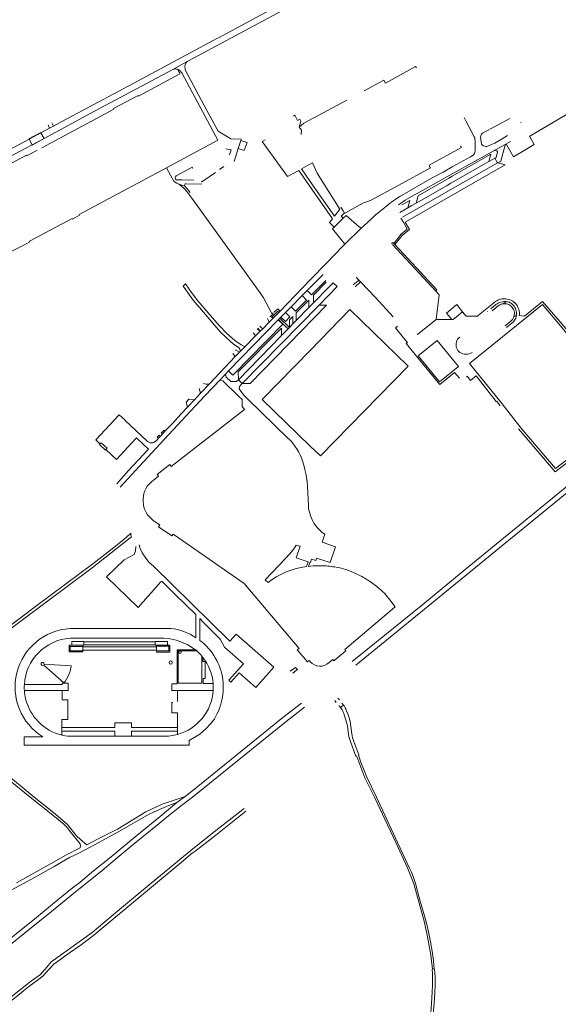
# Model space of a CAD drawing. Extents: x 145000 to 155000, y 457500 to 470000.
# Tile 224 of 256: x 147763 to 148202, y 462831 to 463634. Entities that reach past the tile are written whole.
import ezdxf

# ---------------------------------------------------------------- set-up
doc = ezdxf.new("R2010")
doc.units = 0
doc.header["$LTSCALE"] = 0.2
doc.header["$MEASUREMENT"] = 0
doc.layers.add('kant verharding', color=252, linetype='Continuous', lineweight=0)

msp = doc.modelspace()

# ---------------------------------------------------------------- linework, layer by layer
at = {"layer": 'kant verharding', "lineweight": 0}
for p, q in [((147905.07, 463602.43), (148007.39, 463657.33)), ((147967.11, 463641.4), (147925.28, 463618.95)), ((147899.7, 463599.52), (147905.07, 463602.43)), ((147888.09, 463593.21), (147899.7, 463599.52)), ((147893.18, 463590.99), (147891.98, 463593.22)), ((147894.01, 463592.05), (147894.4, 463591.64)), ((147893.4, 463590.58), (147893.18, 463590.99)), ((147810.44, 463557.49), (147814.46, 463559.65)), ((147798.33, 463551.07), (147805.21, 463554.69)), ((147805.21, 463554.69), (147810.44, 463557.49)), ((147780.64, 463541.56), (147787.71, 463545.37)), ((147787.71, 463545.37), (147786.45, 463548)), ((147787.71, 463545.37), (147790.75, 463547)), ((147789.39, 463549.63), (147790.75, 463547)), ((147790.75, 463547), (147798.33, 463551.07)), ((147990.96, 463546.08), (147991.72, 463545.07)), ((147991.72, 463545.07), (147992.8, 463543.64)), ((148171.8, 463549.92), (148171.54, 463550.24)), ((147751.3, 463525.74), (147770.93, 463536.34)), ((147770.93, 463536.34), (147773.45, 463531.7)), ((147780.64, 463541.56), (147783.16, 463536.87)), ((147960.86, 463534.44), (147963.4, 463535.73)), ((148160.89, 463539.21), (148156.35, 463536.57)), ((148178.9, 463538.81), (148178.58, 463538.62)), ((147941.39, 463528.56), (147938.04, 463518.04)), ((147943.56, 463535.29), (147941.39, 463528.56)), ((147975.79, 463513.62), (147960.86, 463534.44)), ((148158.83, 463532.02), (148148.97, 463526.63)), ((148163.33, 463534.48), (148158.83, 463532.02)), ((148147.14, 463524.04), (148115.8, 463506.1)), ((148145.53, 463518.02), (148147.14, 463524.04)), ((148148.64, 463519.78), (148145.53, 463518.02)), ((148150.32, 463520.73), (148148.64, 463519.78)), ((148150.32, 463520.73), (148152.51, 463516.87)), ((147887.73, 463503.89), (147882.85, 463512.79)), ((147901.49, 463512.23), (147890.9, 463506.36)), ((147903.81, 463513.51), (147901.49, 463512.23)), ((147904.51, 463512.49), (147903.81, 463513.51)), ((147926.07, 463511.63), (147929.57, 463514.08)), ((148075.2, 463472.75), (148152.51, 463516.87)), ((148114.5, 463500.29), (148145.53, 463518.02)), ((148152.51, 463516.87), (148152.84, 463517.06)), ((148115.8, 463506.1), (148113.08, 463504.55)), ((147891.11, 463503.19), (147893.77, 463503.13)), ((147893.15, 463499.54), (147892.94, 463499.6)), ((147897.82, 463498.05), (147893.15, 463499.54)), ((147893.77, 463503.13), (147895.31, 463503.1)), ((147895.31, 463503.1), (147905.3, 463502.89)), ((147911.76, 463499.68), (147898.93, 463500)), ((148086.35, 463484.2), (148111.58, 463498.61)), ((148111.58, 463498.61), (148114.5, 463500.29)), ((148025.09, 463480.74), (148026.85, 463477.93)), ((148073.06, 463476.43), (148079.64, 463480.33)), ((148082.78, 463482.14), (148079.64, 463480.33)), ((148086.35, 463484.2), (148082.78, 463482.14)), ((148026.88, 463471.87), (148019.44, 463464.53)), ((148026.85, 463477.93), (148028.07, 463475.98)), ((148028.07, 463475.98), (148028.67, 463476.32)), ((148055.07, 463476.07), (148053.29, 463474.49)), ((148073.95, 463472), (148076.18, 463468.08)), ((148028.22, 463450.74), (148041.46, 463463.81)), ((148041.46, 463463.81), (148039.83, 463464.91)), ((148049.03, 463470.63), (148047.5, 463469.23)), ((148080.84, 463462.73), (148077.38, 463468.76)), ((148026.24, 463453.24), (148028.22, 463450.74)), ((148026.41, 463448.84), (148028.22, 463450.74)), ((148069.07, 463450.3), (148068.11, 463451.32)), ((148010.53, 463426.08), (147997.52, 463412.9)), ((147896.43, 463416.53), (147898.4, 463418.23)), ((148007.21, 463400.95), (148022.03, 463416.16)), ((148018.8, 463419.25), (148022.03, 463416.16)), ((148041.33, 463419.66), (148039.4, 463421.7)), ((147984.4, 463399.64), (147993.39, 463408.74)), ((147997.52, 463412.9), (147993.39, 463408.74)), ((147984.4, 463399.64), (147979.87, 463395.08)), ((148002.77, 463402.79), (147998.96, 463399)), ((148147.09, 463397.98), (148151.33, 463401.39)), ((148148.41, 463396.39), (148153.28, 463400.36)), ((148157.92, 463403.89), (148157.86, 463402.16)), ((148159.08, 463403.91), (148157.92, 463403.89)), ((148158.98, 463402.16), (148159.08, 463403.91)), ((148159.96, 463403.85), (148159.08, 463403.91)), ((147967.48, 463391.45), (147967.02, 463391.78)), ((147969.74, 463393.92), (147967.48, 463391.45)), ((147969.23, 463394.47), (147969.48, 463394.21)), ((147969.48, 463394.21), (147969.74, 463393.92)), ((147970.14, 463390.75), (147971.45, 463392.07)), ((147970.66, 463395.32), (147970.4, 463395.61)), ((147971.45, 463392.07), (147972.6, 463393.18)), ((147972.6, 463393.18), (147974.45, 463395.1)), ((147974.45, 463395.1), (147975.5, 463396.19)), ((147976.14, 463391.24), (147975.4, 463390.48)), ((147976.14, 463391.24), (147979.87, 463395.08)), ((147988.67, 463388.42), (147998.96, 463399)), ((148144.55, 463395.79), (148144.4, 463395.99)), ((148166.3, 463392.97), (148166.04, 463391.84)), ((148166.04, 463391.84), (148167.89, 463391.55)), ((148168.12, 463392.64), (148166.3, 463392.97)), ((148167.89, 463391.55), (148168.12, 463392.64)), ((148168.12, 463392.64), (148168.19, 463393.25)), ((147961.33, 463381.81), (147966.39, 463386.94)), ((147966.01, 463388.53), (147965.25, 463390.04)), ((147966.39, 463386.94), (147970.14, 463390.75)), ((147974.22, 463389.28), (147973.98, 463389.05)), ((147975.4, 463390.48), (147974.22, 463389.28)), ((147975.4, 463390.48), (147983.24, 463382.89)), ((147983.24, 463382.89), (147985.95, 463385.66)), ((147985.95, 463385.66), (147988.67, 463388.42)), ((148102.65, 463389.27), (148115.39, 463389.31)), ((148158.74, 463384.06), (148163.46, 463387.94)), ((148159.87, 463382.68), (148164.52, 463386.47)), ((147947.04, 463367.32), (147955.3, 463375.7)), ((147955.13, 463376.6), (147953.48, 463378.33)), ((147955.3, 463375.7), (147959.27, 463379.73)), ((147956.89, 463381.78), (147959.27, 463379.73)), ((147959.27, 463379.73), (147957.46, 463382.35)), ((147959.27, 463379.73), (147961.33, 463381.81)), ((147976.65, 463376.19), (147982.05, 463381.67)), ((147983.24, 463382.89), (147982.05, 463381.67)), ((147918.04, 463336.9), (147938.93, 463359.02)), ((147937, 463361.67), (147938.93, 463359.02)), ((147938.93, 463359.02), (147942.51, 463362.72)), ((147939.54, 463364.24), (147939.08, 463364.48)), ((147942.51, 463362.72), (147939.54, 463364.24)), ((147942.51, 463362.72), (147942.64, 463362.86)), ((147926.38, 463339.7), (147931.12, 463344.81)), ((147933.35, 463347.34), (147931.12, 463344.81)), ((147910.75, 463329.18), (147918.04, 463336.9)), ((147914.26, 463326.93), (147926.38, 463339.7)), ((147944.71, 463337.18), (147941.5, 463340.19)), ((147905.65, 463323.76), (147910.68, 463329.11)), ((147909.66, 463333.15), (147910.68, 463329.11)), ((147910.68, 463329.11), (147910.75, 463329.18)), ((147901.27, 463324.35), (147899.08, 463321.91)), ((147900.08, 463317.81), (147899.08, 463321.91)), ((147905.65, 463323.76), (147900.08, 463317.81)), ((147901.31, 463324.39), (147901.27, 463324.35)), ((147901.27, 463324.35), (147905.65, 463323.76)), ((148154.65, 463319.31), (148154.73, 463319.15)), ((147877.87, 463294.04), (147879.35, 463295.58)), ((147880.92, 463299.01), (147878.73, 463296.73)), ((147882.24, 463298.74), (147879.35, 463295.58)), ((147828.63, 463287.76), (147828.72, 463287.86)), ((147864.13, 463287.46), (147868.21, 463283.65)), ((147866.94, 463290.39), (147867.57, 463289.8)), ((147875.12, 463291.03), (147876.45, 463292.5)), ((147876.45, 463292.5), (147875.47, 463293.46)), ((147877.87, 463294.04), (147876.45, 463292.5)), ((147833.59, 463283.33), (147833.52, 463283.25)), ((148000, 463230.61), (148000.1, 463230.34)), ((147854.27, 463211.32), (147853.87, 463215.19)), ((147815.64, 463126.62), (147815.64, 463124.1)), ((147873.83, 463126.62), (147815.64, 463126.62)), ((147873.83, 463124.1), (147873.83, 463126.62)), ((147805.91, 463123.8), (147814.87, 463123.8)), ((147814.87, 463123.8), (147814.87, 463122.76)), ((147814.87, 463122.76), (147814.87, 463122.42)), ((147814.87, 463122.42), (147814.87, 463119.71)), ((147874.89, 463122.42), (147814.87, 463122.42)), ((147814.87, 463119.71), (147814.87, 463119.22)), ((147814.87, 463119.71), (147874.89, 463119.71)), ((147815.64, 463124.1), (147873.83, 463124.1)), ((147874.89, 463122.98), (147874.89, 463123.78)), ((147883.8, 463123.78), (147874.89, 463123.78)), ((147874.89, 463122.42), (147874.89, 463122.98)), ((147874.89, 463119.71), (147874.89, 463122.42)), ((147874.89, 463119.11), (147874.89, 463119.71)), ((147906.76, 463119.87), (147907.57, 463119.17)), ((147911.83, 463114.78), (147912.57, 463113.87)), ((147983.79, 463102.58), (147987.98, 463105.68)), ((147989.77, 463104.06), (147985.76, 463100.85)), ((147987.98, 463105.68), (147989.77, 463104.06)), ((147798.01, 463086.78), (147767.17, 463086.78)), ((147891.8, 463078), (147891.8, 463086.89)), ((148022.49, 463080.69), (148023.82, 463079.12)), ((147977.75, 463064.78), (147992.84, 463076.47)), ((148027.22, 463074.85), (148024.74, 463072.88)), ((148025.04, 463072.51), (148024.74, 463072.88)), ((148025.2, 463072.31), (148025.04, 463072.51)), ((148027.22, 463074.85), (148025.87, 463076.48)), ((148027.56, 463074.4), (148027.22, 463074.85)), ((148027.96, 463073.87), (148027.56, 463074.4)), ((148028.99, 463071.97), (148028.61, 463072.75)), ((147797.76, 463056.6), (147797.76, 463053.78)), ((147891.96, 463053.82), (147891.87, 463056.71)), ((147797.76, 463053.78), (147797.76, 463050.47)), ((147798.39, 463050.33), (147797.76, 463050.47)), ((147854.36, 463049.55), (147840.95, 463049.57)), ((147891.96, 463050.99), (147891.96, 463053.82)), ((147891.31, 462995.48), (147898.03, 463000.53)), ((148100.77, 462862.65), (148101.05, 462860.09)), ((148101.05, 462860.09), (148099.6, 462859.86))]:
    msp.add_line(p, q, dxfattribs=at)
at = {"layer": 'kant verharding', "lineweight": 0, "flags": 128}
for points in [[(148330.14, 463624.86), (148323.96, 463621.6), (148315.51, 463617.01), (148269.64, 463590.81), (148261.84, 463586.27), (148257.71, 463584.09), (148250.61, 463580.48), (148242.88, 463576.12), (148240.96, 463575.11), (148233.43, 463570.83), (148226.03, 463566.41), (148218.2, 463561.85), (148178.9, 463538.81)], [(147814.46, 463559.65), (147852.21, 463579.87), (147924.03, 463618.42), (147925.28, 463618.95)], [(147783.16, 463536.87), (147824.18, 463558.98), (147888.09, 463593.21)], [(147891.98, 463593.22), (147891.18, 463593.43), (147890.35, 463593.53)], [(147898.05, 463593.58), (147898.21, 463592.96), (147898.43, 463592.36), (147913.73, 463563.77), (147924.99, 463542.86), (147935.27, 463536.57), (147943.76, 463536.3), (147943.56, 463535.29)], [(148044, 463575.68), (148059.95, 463584.31), (148061.35, 463582.07), (148085.9, 463595.49), (148086.55, 463594.43)], [(147781.27, 463529.22), (147840.15, 463560.78), (147839.88, 463561.29), (147859.73, 463571.91), (147860.02, 463571.4), (147893.9, 463589.64), (147893.4, 463590.58)], [(147882.85, 463512.79), (147924.83, 463535.43), (147895.33, 463590.45), (147894.73, 463591.3), (147894.4, 463591.64)], [(148029.83, 463568.21), (147994.82, 463549.24), (147990.96, 463546.08)], [(147986.34, 463555.13), (147987.56, 463555.79), (147989.72, 463551.58), (147991.45, 463552.6), (147992.29, 463550.95), (147990.96, 463546.08)], [(148125.45, 463553.88), (148126.77, 463551.35), (148129.66, 463546)], [(148139.59, 463532.55), (148139.48, 463532.82), (148139.31, 463534.04), (148138.65, 463537.87), (148139.15, 463539), (148139.67, 463540.35), (148140.37, 463541.2), (148162.62, 463553.13)], [(147992.8, 463543.64), (147992.82, 463543.61), (147992.65, 463540.2)], [(148129.66, 463546), (148133.67, 463538.27), (148134.07, 463537.34), (148134.22, 463536.59), (148134.3, 463534.26), (148134.31, 463530.74), (148134.4, 463530.51), (148134.43, 463530.24), (148134.4, 463530), (148134.32, 463529.79)], [(147780.64, 463541.56), (147780.55, 463541.7), (147770.86, 463536.47), (147770.93, 463536.34)], [(147770.93, 463536.34), (147780.64, 463541.56)], [(147783.16, 463536.87), (147783.26, 463536.72), (147773.51, 463531.51), (147773.45, 463531.7)], [(147773.45, 463531.7), (147783.16, 463536.87)], [(148156.35, 463536.57), (148150.42, 463533.13)], [(148178.58, 463538.62), (148182.46, 463531.92), (148175.77, 463527.96)], [(147773.45, 463531.7), (147749.43, 463518.97), (147688.38, 463485.97)], [(147931.36, 463528.54), (147935.64, 463527.55), (147934.31, 463523.39)], [(147943.56, 463535.29), (147948.56, 463533.68), (147946.35, 463526.99), (147941.39, 463528.56)], [(148097.33, 463514.12), (148096.86, 463515.1), (148123.25, 463529.41), (148122.68, 463530.5), (148122.12, 463530.2)], [(148134.32, 463529.79), (148134.36, 463527.1), (148134.04, 463525.38), (148133.79, 463524.65), (148132.81, 463523.25)], [(148150.42, 463533.13), (148149.19, 463532.5), (148147.74, 463531.92), (148144.02, 463530.32), (148143.17, 463530.32), (148142.26, 463530.52), (148141.24, 463530.82), (148140.76, 463531.16), (148140.01, 463531.79), (148139.68, 463532.32), (148139.59, 463532.55)], [(148159.11, 463531.55), (148158.84, 463531.4), (148155.34, 463518.46), (148152.84, 463517.06)], [(148175.77, 463527.96), (148165.61, 463521.95), (148159.92, 463532.02), (148159.11, 463531.55)], [(147882.85, 463512.79), (147811.83, 463474.81), (147812.15, 463474.28), (147806.37, 463471.21), (147806.09, 463471.73), (147771.37, 463453.15), (147771.65, 463452.67), (147765.7, 463449.44), (147743.45, 463438.14), (147740.08, 463444.36), (147714.05, 463492.99), (147749.3, 463512.1), (147749.07, 463512.61), (147768.92, 463523.26), (147769.21, 463522.72), (147777.66, 463527.3)], [(148132.81, 463523.25), (148130.54, 463521.92), (148115.78, 463513.77), (148108.26, 463509.46), (148099.5, 463504.74), (148073.04, 463489.53), (148070.87, 463488.2), (148068.97, 463486.92), (148067.33, 463485.62), (148064.43, 463483.46), (148062.29, 463481.73), (148055.28, 463476.25), (148055.07, 463476.07)], [(148148.97, 463526.63), (148111.47, 463505.66), (148087.05, 463491.95)], [(148148.97, 463526.63), (148150.44, 463527.18), (148152.16, 463526.71), (148152.63, 463525.86), (148151.42, 463521.38), (148150.32, 463520.73)], [(148019.44, 463464.53), (148015.8, 463468.23), (148018.06, 463471.33), (147990.69, 463510.84), (147981.62, 463505.88), (147975.79, 463513.62)], [(148000, 463501.89), (147992.98, 463512.01), (148001.8, 463516.89), (148005.7, 463508.62), (148024.08, 463479.31), (148019.69, 463473.49), (148000, 463501.89)], [(148028.67, 463476.32), (148043.42, 463484.47), (148049.16, 463486.39), (148072.29, 463498.91), (148097.92, 463512.88), (148097.33, 463514.12)], [(148077.38, 463468.76), (148158.87, 463515.41), (148152.84, 463517.06)], [(147922.75, 463509.25), (147911.69, 463501.6), (147911.25, 463501.5)], [(148113.08, 463504.55), (148088.02, 463490.21), (148086.35, 463484.2)], [(147902.31, 463492.87), (147900.02, 463495.65), (147897.82, 463498.05)], [(147900.23, 463492.57), (147903.66, 463488.16), (147959.8, 463410.15), (147961.89, 463406.88), (147963.84, 463403.52), (147968.88, 463394.22), (147969.23, 463394.47)], [(148081.24, 463486.28), (148081.26, 463486.34), (148074.78, 463482.65)], [(148079.64, 463480.33), (148081.24, 463486.28)], [(148026.88, 463471.87), (148025.14, 463473.6), (148026.76, 463475.25), (148028.07, 463475.98)], [(148039.83, 463464.91), (148029.21, 463474.18), (148026.88, 463471.87)], [(148053.29, 463474.49), (148051.96, 463473.32), (148049.03, 463470.63)], [(148019.44, 463464.53), (148018.11, 463463.24), (148026.24, 463453.24)], [(148047.5, 463469.23), (148046.33, 463468.15), (148041.46, 463463.81)], [(148076.18, 463468.08), (148079.07, 463462.98), (148074.06, 463458.96), (148068.11, 463451.32)], [(148069.07, 463450.3), (148074.9, 463457.88), (148080.84, 463462.73)], [(147975.5, 463396.19), (148000, 463421.58), (148013.32, 463435.12), (148026.41, 463448.84)], [(148068.11, 463451.32), (148067.39, 463452.1), (148066.35, 463451.23)], [(148102.32, 463412.5), (148085.62, 463430.61), (148067.11, 463450.43)], [(148102.32, 463412.5), (148103.28, 463413.42), (148086.6, 463431.51), (148069.07, 463450.3)], [(148039.4, 463421.7), (148037.72, 463423.49), (148038, 463423.78)], [(147941.7, 463366.42), (147937.21, 463369.54), (147934.99, 463371.27), (147927.06, 463379.09), (147914.6, 463393.38), (147904.69, 463404.96), (147898.63, 463413.41), (147896.43, 463416.53)], [(147898.4, 463418.23), (147903.28, 463411.21), (147908.44, 463404.63), (147916.92, 463394.61), (147925.75, 463384.31), (147931.98, 463377.94), (147938.51, 463372.12), (147943.91, 463368.66)], [(147997.52, 463412.9), (148001.18, 463409.28), (148012.67, 463421.03)], [(148013.03, 463419.59), (148002.67, 463409.07), (148002.77, 463402.79)], [(148002.77, 463402.79), (148015.5, 463415.84), (148018.8, 463419.25)], [(148039.4, 463421.7), (148039.31, 463421.44), (148038.98, 463420.94), (148035.09, 463417.6)], [(148036.6, 463415.96), (148040.54, 463419.55), (148040.94, 463419.67), (148041.33, 463419.66)], [(148067.74, 463391.42), (148053.13, 463407.13), (148041.33, 463419.66)], [(147993.39, 463408.74), (147997.05, 463405.09), (147988.08, 463396.04), (147984.4, 463399.64)], [(148102.65, 463389.27), (148105.08, 463409.5), (148102.32, 463412.5)], [(147944.71, 463337.18), (148007.21, 463400.95)], [(148007.21, 463400.95), (148013.33, 463400.95), (147950.99, 463337.22), (147944.71, 463337.18)], [(147988.67, 463388.42), (147988.68, 463394.75), (147998.79, 463405.07), (147998.96, 463399)], [(148124.2, 463395.65), (148119.56, 463401.39), (148110.98, 463394.34), (148115.39, 463389.31)], [(148124.2, 463395.65), (148127.19, 463392), (148136.29, 463392.05), (148137.12, 463392.69), (148149.34, 463402.64)], [(148189.19, 463401.51), (148129.87, 463353.33), (148156.31, 463320.42), (148171.76, 463300.93), (148199.96, 463267.83)], [(148155.41, 463403.45), (148156.66, 463403.73), (148157.92, 463403.89)], [(148156.56, 463401.97), (148157.2, 463402.09), (148157.86, 463402.16)], [(148157.86, 463402.16), (148158.42, 463402.18), (148158.98, 463402.16)], [(148160.22, 463401.97), (148159.6, 463402.08), (148158.98, 463402.16)], [(148189.42, 463404.04), (148203.73, 463387.45), (148225.05, 463362.06), (148235.61, 463348.31), (148261.3, 463315.35), (148232.05, 463289.91), (148199.6, 463265.16), (148169.84, 463300.08)], [(148170.34, 463392.65), (148174.52, 463391.93), (148189.42, 463404.04)], [(148199.96, 463267.83), (148231.07, 463291.7), (148258.63, 463315.61), (148233.34, 463348.05), (148225.01, 463358.68), (148205.26, 463382.6), (148189.19, 463401.51)], [(148000, 463286.07), (148008.39, 463278.06), (148079.95, 463351.16), (148032.27, 463397.54), (148000, 463363.99), (147960.8, 463324.19), (148000, 463286.07)], [(147974.45, 463395.1), (147973.69, 463395.98), (147968.5, 463390.85)], [(147970.66, 463395.32), (147973.62, 463398.01), (147975.5, 463396.19)], [(147979.87, 463395.08), (147983.53, 463391.48), (147979.82, 463387.63), (147976.14, 463391.24)], [(147983.24, 463382.89), (147983.17, 463389.12), (147985.82, 463391.69), (147985.95, 463385.66)], [(148115.39, 463389.31), (148116.61, 463389.31), (148119.5, 463391.68), (148124.2, 463395.65)], [(148165.16, 463389.89), (148165.67, 463390.84), (148166.04, 463391.84)], [(148166.3, 463392.97), (148166.4, 463394.08), (148166.38, 463395.19)], [(148167.07, 463389.47), (148167.54, 463390.48), (148167.89, 463391.55)], [(147933.35, 463347.34), (147973.98, 463389.05)], [(147973.98, 463389.05), (147977.63, 463385.41), (147936.99, 463343.85), (147933.35, 463347.34)], [(147959.07, 463383.95), (147960.53, 463382.14), (147961.33, 463381.81)], [(147982.05, 463381.67), (147979.71, 463383.98), (147974.22, 463389.28)], [(148077.25, 463372.86), (148069.45, 463382.5), (148071.16, 463383.9)], [(148087.13, 463377.39), (148087.5, 463376.95), (148102.56, 463389.27), (148102.65, 463389.27)], [(147976.65, 463376.19), (147976.56, 463382.31), (147941.43, 463346.5), (147941.5, 463340.19)], [(147941.5, 463340.19), (147976.65, 463376.19)], [(147947.04, 463367.32), (147944.76, 463365.06), (147942.64, 463362.86)], [(147943.91, 463368.66), (147945.84, 463367.42), (147947.04, 463367.32)], [(148121.58, 463341.49), (148117.7, 463346.08), (148105.6, 463336.25), (148091.63, 463353.37), (148078.24, 463369.72), (148079.25, 463370.51), (148077.25, 463372.86)], [(148105.38, 463338.43), (148088.09, 463359.61), (148103.52, 463372.14), (148120.81, 463350.97), (148105.38, 463338.43)], [(147942.64, 463362.86), (147942.84, 463363.59), (147942.84, 463364.29), (147942.64, 463365.14), (147942.27, 463366.02), (147941.7, 463366.42)], [(147931.12, 463344.81), (147931.61, 463342.39), (147935.49, 463338.62), (147939.99, 463338.67), (147941.5, 463340.19)], [(148154.65, 463319.31), (148151.95, 463322.59), (148151.67, 463322.4), (148135.34, 463343.28), (148130.75, 463339.57), (148127.9, 463343.08), (148127.36, 463342.66)], [(147913.2, 463337.22), (147915.16, 463336.65), (147916.63, 463336.52), (147918.04, 463336.9)], [(147941.59, 463326.91), (147928.76, 463339.3), (147926.38, 463339.7)], [(147944.71, 463337.18), (147942.38, 463334.74), (147942.19, 463332.75), (147944.28, 463329.66)], [(147914.26, 463326.93), (147898.65, 463310.38), (147877.7, 463287.87), (147860.84, 463269.81), (147845.3, 463252.53)], [(147870.69, 463257.02), (147876.51, 463261.61), (147875.43, 463262.97), (147885.72, 463270.99), (147886.76, 463269.58), (147946.38, 463316.04), (147944.53, 463318.44), (147944.54, 463324), (147941.59, 463326.91)], [(147944.28, 463329.66), (147945.55, 463327.8), (147948.93, 463324.57), (147982.15, 463292.36), (147983.07, 463291.51), (147983.95, 463290.63), (147984.78, 463289.7), (147985.58, 463288.73), (147987.56, 463286.07), (147989.41, 463283.32), (147990.68, 463281.21), (147991.81, 463279.02), (147992.86, 463276.62), (147993.76, 463274.16), (147994.84, 463270.62), (147995.77, 463267.04), (147996.47, 463263.71), (147997.03, 463260.35), (147997.43, 463256.96), (147997.69, 463253.57), (147998.53, 463237.13)], [(147828.72, 463287.86), (147825.28, 463291.06), (147844.27, 463311.68), (147849.27, 463307.1), (147849.18, 463306.99), (147866.94, 463290.39)], [(147882.24, 463298.74), (147887.71, 463304.53), (147894.74, 463312.16), (147900.08, 463317.81)], [(148034.33, 463110.38), (148052.46, 463125.22), (148091.7, 463156.99), (148126.22, 463185.4), (148170.72, 463221.89), (148250.78, 463287.18), (148282.58, 463315.31)], [(148285.59, 463311.41), (148256.26, 463286.37), (148244.31, 463276.76), (148203.21, 463243.18), (148157.11, 463205.72), (148093.14, 463153.27), (148037.13, 463107.4)], [(147875.47, 463293.46), (147876.91, 463294.89), (147877.87, 463294.04)], [(147833.52, 463283.25), (147833.17, 463282.88), (147828.3, 463287.41), (147828.63, 463287.76)], [(147833.59, 463283.33), (147834.53, 463284.34), (147829.67, 463288.88), (147828.72, 463287.86)], [(147833.59, 463283.33), (147842.32, 463275.18), (147854.82, 463288.7), (147854.67, 463288.83), (147858.39, 463292.84), (147864.13, 463287.46)], [(147868.21, 463283.65), (147851.65, 463265.84), (147842.47, 463255.32)], [(148000, 463110.36), (147999.27, 463111.31), (147997.91, 463110.12), (147989.5, 463120.09), (147990.91, 463121.18), (147980.53, 463133.5), (147946.14, 463174.1), (147892.77, 463211.24), (147888.25, 463214.29), (147887.28, 463212.86), (147876.51, 463220.38), (147877.49, 463221.81), (147872.47, 463225.28)], [(147741.56, 463129.12), (147777.42, 463156.07), (147822.91, 463190.17), (147840.15, 463203.48), (147848.4, 463210.22), (147853.15, 463214.37), (147853.87, 463215.19)], [(147854.27, 463211.32), (147853.8, 463211.57), (147853.27, 463211.34), (147832.7, 463194.98), (147822.51, 463186.97), (147763.55, 463142.78), (147725.11, 463114.11)], [(148000, 463188.15), (147998.77, 463188.02), (147999.84, 463191.25), (148000.17, 463191.13), (148001.15, 463194), (148004.52, 463192.86), (148005.2, 463194.78), (148016.25, 463191.1), (148020.6, 463204.07), (148009.79, 463207.69), (148012.01, 463214.33)], [(147857.82, 463204.17), (147857.65, 463200.57), (147856.6, 463197.65), (147848.41, 463193.49), (147834.14, 463179.43), (147859.91, 463154.51), (147878.42, 463175.57), (147878.82, 463175.82), (147879.52, 463175.6), (147890.33, 463164.93), (147906.82, 463148.91), (147906.76, 463129.9)], [(147934.54, 463127.07), (147872.23, 463188.14), (147868.92, 463191.29), (147866.02, 463194.64), (147862.99, 463199.13), (147861.44, 463202.57), (147860.67, 463205.65)], [(147988.66, 463205.39), (147991.73, 463204.4), (147988.63, 463195.01), (147998.36, 463191.76), (147997.04, 463187.8)], [(147965.66, 463174.9), (147963.33, 463177.14), (147979.76, 463194.37)], [(148065.01, 463160.69), (148069.23, 463154.97), (148028.14, 463120.38), (148029.09, 463119.19), (148019.37, 463111.03), (148018.36, 463112.15), (148015.41, 463109.65)], [(147910.23, 463127.66), (147910.22, 463145.51), (147912.92, 463142.64)], [(147912.92, 463142.64), (147926.61, 463128.75), (147930.31, 463122.29), (147945.66, 463108.72), (147933.73, 463095.18), (147935.42, 463093.7), (147942.09, 463101.26), (147955.61, 463089.35), (147970.3, 463106), (147939.67, 463132.86), (147934.54, 463127.07)], [(147886.55, 463137.45), (147855.24, 463137.33), (147804.16, 463137.3)], [(147804.42, 463129.5), (147843, 463129.52), (147880.87, 463129.5), (147886.05, 463128.84), (147890.86, 463127.77), (147894.62, 463126.51), (147900.37, 463123.99), (147905.87, 463120.59), (147906.76, 463119.87)], [(147815.64, 463126.62), (147815.64, 463126.81), (147805.91, 463126.81), (147805.91, 463123.8)], [(147883.8, 463123.78), (147883.8, 463126.86), (147873.83, 463126.86), (147873.83, 463126.62)], [(147814.87, 463119.22), (147814.87, 463118.3), (147803.77, 463118.3), (147803.77, 463123.8), (147805.91, 463123.8)], [(147814.87, 463122.76), (147804.55, 463122.76), (147804.55, 463119.22), (147814.87, 463119.22)], [(147815.64, 463124.1), (147815.64, 463123.8), (147814.87, 463123.8)], [(147874.89, 463123.78), (147873.83, 463123.78), (147873.83, 463124.1)], [(147874.89, 463119.11), (147874.89, 463118.22), (147885.68, 463118.22), (147885.68, 463123.78), (147883.8, 463123.78)], [(147874.89, 463122.98), (147884.92, 463122.98), (147884.92, 463119.11), (147874.89, 463119.11)], [(147891.8, 463086.89), (147887.32, 463086.89), (147887.32, 463092.21), (147891.73, 463092.21), (147891.73, 463119.87), (147906.76, 463119.87)], [(147911.83, 463114.78), (147911.83, 463092.88), (147892.47, 463092.88), (147892.47, 463119.17), (147907.57, 463119.17)], [(147912.57, 463113.87), (147912.57, 463110.45), (147914.46, 463110.45), (147914.46, 463096.69), (147912.71, 463096.69), (147912.71, 463092.46), (147920.9, 463092.46)], [(147783.38, 463108.38), (147805.24, 463107.06), (147804.61, 463103.42), (147803, 463099.19), (147801.36, 463096.17), (147800.28, 463094.29), (147799.26, 463093.16), (147782.98, 463107.48)], [(147782.98, 463107.48), (147783.21, 463107.92), (147783.38, 463108.38)], [(147767.14, 463091.68), (147797.8, 463091.68), (147797.8, 463092.73), (147802.7, 463092.73), (147802.7, 463086.78), (147798.01, 463086.78)], [(147798.01, 463086.78), (147798.01, 463079.22), (147802.52, 463079.22), (147802.52, 463063.08), (147797.76, 463063.08), (147797.76, 463056.6)], [(147891.8, 463086.89), (147920.95, 463086.89)], [(148020.06, 463078.69), (148020, 463078.64), (148021.26, 463077.05)], [(147891.87, 463056.71), (147891.87, 463068.61), (147887.22, 463068.61), (147887.22, 463076.95), (147888.07, 463076.95)], [(147995.3, 463073.4), (147986.36, 463066.18), (147980.46, 463061.45)], [(148023.36, 463074.42), (148023.48, 463074.28), (148023.58, 463074.32), (148024.74, 463072.88)], [(148028.61, 463072.75), (148027.98, 463073.84), (148027.96, 463073.87)], [(148032.86, 463059.48), (148032.79, 463059.98), (148032.51, 463061.38), (148031.91, 463063.64), (148030.56, 463067.88), (148029.68, 463070.35), (148029.16, 463071.62), (148028.99, 463071.97)], [(147898.03, 463000.53), (147907.08, 463007.63), (147977.75, 463064.78)], [(148031.35, 463051.17), (148030.74, 463055.26), (148030.39, 463058.16), (148027.3, 463068.1)], [(147980.46, 463061.45), (147904, 463000), (147895.2, 462993.08), (147883.37, 462983.94), (147876.85, 462978.44), (147855.87, 462961.26), (147842.79, 462950.4), (147830.46, 462940.08), (147807.25, 462921.31), (147789.33, 462906.65), (147771.28, 462892.23), (147752.67, 462877.16), (147746.69, 462872.04), (147734.77, 462862.25), (147725.29, 462854.33), (147710.92, 462842.57), (147696.71, 462831.37), (147690.27, 462826.49)], [(147782.2, 463049.13), (147766.84, 463049.13), (147766.84, 463042.29), (147901.42, 463042.29), (147901.42, 463046.21), (147910.02, 463051.17), (147914.89, 463055.54), (147919.18, 463059.91)], [(147797.76, 463056.6), (147840.93, 463056.6), (147840.93, 463060.38), (147854.34, 463060.38), (147854.34, 463056.71), (147891.87, 463056.71)], [(148033.96, 463051.48), (148033.35, 463055.62), (148032.86, 463059.48)], [(147840.95, 463049.57), (147840.95, 463053.78), (147797.76, 463053.78)], [(147840.95, 463049.57), (147802.61, 463049.61), (147800.49, 463049.91), (147798.39, 463050.33)], [(147854.36, 463049.55), (147854.36, 463053.82), (147891.96, 463053.82)], [(147880.26, 463049.53), (147854.36, 463049.55)], [(148037.83, 463033.57), (148037.3, 463033.36), (148033.02, 463044.45)], [(148039.27, 463034.12), (148039.76, 463034.31), (148035.47, 463045.4)], [(148099.6, 462859.86), (148098.9, 462866.16), (148098.26, 462871.3), (148094.79, 462890.39), (148094, 462893.51), (148093.11, 462897.68), (148084.32, 462929.27), (148083.11, 462932.84), (148081.57, 462936.78), (148079.2, 462942.2), (148069.67, 462963.01), (148052.28, 463000), (148044.65, 463015.79), (148038.76, 463030.98), (148037.83, 463033.57)], [(148100.77, 462862.65), (148100.35, 462866.69), (148100.14, 462868.54), (148099.27, 462874.46), (148097.99, 462882.1), (148096.36, 462890.22), (148095.09, 462896.21), (148093.54, 462902.13), (148089.16, 462917.14), (148085.74, 462929.6), (148083.9, 462935.16), (148082.51, 462938.66), (148081.02, 462942.15), (148067.67, 462970.57), (148054.08, 463000), (148046.15, 463016.32), (148043.5, 463022.87), (148041.54, 463027.61), (148039.27, 463034.12)], [(147750.83, 463019.98), (147775.08, 463000), (147790.77, 462987.34), (147802.09, 462978), (147809.67, 462968.5), (147812.84, 462965.4), (147817.98, 462961.14), (147827.2, 462965.93), (147842.89, 462973.83), (147854.2, 462980.71), (147866.15, 462987.84), (147879.29, 462994.12), (147898.03, 463000.53)], [(147755.88, 463013.06), (147771.86, 463000), (147791.61, 462984.15), (147799.24, 462977.83), (147801.83, 462975.54), (147804.26, 462972.28), (147812.57, 462961.84), (147812.79, 462960.21), (147812.67, 462958.46), (147801.05, 462952.55), (147788.92, 462945.71), (147760.8, 462930.08)], [(147585.04, 462748.16), (147596.83, 462757.67), (147608.85, 462767.21), (147620.51, 462776.82), (147634.51, 462787.94), (147644.62, 462795.85), (147665.39, 462812.36), (147690.57, 462831.88), (147718.26, 462854.07), (147732.05, 462865.54), (147760.5, 462888.59), (147776.99, 462901.86), (147786.8, 462909.86), (147796.05, 462917.66), (147806.11, 462925.62), (147812.32, 462930.47), (147822.2, 462938.65), (147837.95, 462951.38), (147857.47, 462967.49), (147877.89, 462984.21), (147891.31, 462995.48)], [(147891.31, 462995.48), (147884.79, 462993.08), (147880.93, 462991.59), (147873, 462988.04), (147868.26, 462985.87), (147844.52, 462972.05), (147821.29, 462959.51), (147811.95, 462954.57), (147803.83, 462950.62), (147791.38, 462943.32), (147775.27, 462934.37), (147728.04, 462908.86), (147714.7, 462902.8), (147701.02, 462896.99), (147691.1, 462893.02), (147676.57, 462888.95), (147657.31, 462883.83), (147636, 462878.03), (147618.32, 462872.43)], [(147739.12, 462822.92), (147753.31, 462834.62), (147760.28, 462840.21), (147772.92, 462850.08), (147780.19, 462855.29), (147785.43, 462861.18), (147789, 462865.54), (147792.49, 462867.99), (147822.42, 462889.57), (147827.48, 462893.97), (147843.05, 462906.97), (147870.48, 462929.66), (147885.58, 462942.25), (147893.81, 462949.03), (147905.7, 462958.89), (147921.67, 462971.6), (147938.81, 462984.9), (147946.13, 462990.64)], [(147907.45, 462956.67), (147914.36, 462962.05), (147923.01, 462968.86), (147947.58, 462988.56)], [(147748.29, 462827.43), (147761.76, 462838.12), (147769.55, 462844.55), (147782.27, 462853.85), (147786.84, 462859.05), (147791.25, 462863.72), (147801.99, 462871.54), (147813.8, 462879.85), (147821.28, 462885.49), (147825.31, 462888.63), (147851.35, 462910.45), (147894.94, 462946.69), (147902.85, 462953.34), (147907.45, 462956.67)], [(148099.6, 462859.86), (148099.44, 462859.13), (148099.61, 462856.62), (148099.75, 462853.47), (148099.7, 462847), (148099.44, 462840.86), (148098.89, 462831.75), (148097.99, 462820.38), (148097.14, 462811.1), (148095.99, 462799.99), (148094.32, 462785.2), (148092.99, 462774.49)], [(148101.71, 462848.28), (148101.73, 462853.45), (148101.62, 462856.69), (148101.4, 462859.35), (148101.05, 462860.09)], [(148096.88, 462790.06), (148097.98, 462799.77), (148099.13, 462810.91), (148099.98, 462820.21), (148100.89, 462831.61), (148101.43, 462840.76), (148101.7, 462846.95), (148101.71, 462848.28)]]:
    msp.add_lwpolyline(points, dxfattribs=at)
at = {"layer": 'kant verharding', "lineweight": 0}
for centre, radius, start, end in [((147890.04, 463587.61), 5.93, 87.00554, 109.1765), ((147904.59, 463594.96), 6.69, 136.99785, 191.92807), ((147891.75, 463504.82), 1.75, 119.01319, 248.46605), ((147870.53, 463469.45), 37.64, 37.88636, 53.05162), ((147898.9, 463498.73), 1.27, 88.5059, 211.95356), ((148154.55, 463363.55), 145.06, 117.73005, 124.71767), ((148159.13, 463395.54), 8.36, 62.44623, 84.25979), ((148158.5, 463394.67), 7.5, 50.59649, 76.72693), ((148159.09, 463395.44), 8.46, 40.84513, 62.49536), ((148157.01, 463392.86), 9.84, 27.78049, 50.57444), ((148156.65, 463393.33), 11.68, 19.26536, 40.85552), ((148160.43, 463394.67), 5.97, 4.97884, 27.71463), ((148158.62, 463394.02), 9.6, 355.40435, 19.28933), ((147961.17, 463386.53), 5.23, 4.47083, 22.42788), ((147969.57, 463394.86), 4.15, 255.09928, 278.00846), ((148158.23, 463394.22), 8.17, 309.78169, 328.03772), ((148158.65, 463394.03), 9.57, 307.79253, 331.55374), ((147953.67, 463375.85), 1.64, 354.85318, 27.27656), ((148126.53, 463368.82), 7.72, 127.54594, 200.59753), ((148126.53, 463368.82), 7.73, 200.58472, 234.67276), ((148127.07, 463369.58), 8.66, 234.68708, 268.75713), ((148127.08, 463369.56), 8.64, 268.73671, 304.26429), ((147870.67, 463293.76), 5.03, 231.88925, 283.04741), ((147870, 463295.24), 6.63, 285.8254, 313.2121), ((147870.03, 463295.22), 6.59, 313.14338, 320.5635), ((148022.51, 463239.11), 24.06, 184.71071, 200.67975), ((148026.04, 463237.2), 26.83, 194.80389, 238.46847), ((147932.57, 463241.56), 66.73, 314.99942, 327.18447), ((148004.6, 463124.84), 63.41, 96.84175, 127.87553), ((147807.2, 463089.72), 47.68, 93.6567, 238.37358), ((147881.77, 463093.8), 43.91, 55.31453, 83.7506), ((147881.09, 463089.34), 48.14, 322.30097, 52.74337), ((148016.52, 463065.36), 11.12, 24.882, 38.68735), ((148016.55, 463065.36), 11.1, 14.28066, 24.9094)]:
    msp.add_arc(centre, radius, start, end, dxfattribs=at)
at = {"layer": 'kant verharding', "lineweight": 0, "extrusion": (0, 0, -1)}
for centre, radius, start, end in [((-147889.91, 463587.28), 6.28, 109.28646, 130.7144), ((-147895.69, 463508.26), 9.08, 287.63321, 331.21597), ((-148158.02, 463393.72), 12.45, 45.77796, 66.10159), ((-148158.74, 463391.8), 12.12, 52.30907, 74.04496), ((-148158.02, 463393.72), 12.44, 66.12947, 86.44527), ((-148158.37, 463394.13), 8.05, 50.77397, 77.02139), ((-148158.02, 463393.36), 12.8, 86.50426, 106.85274), ((-148157.58, 463391.87), 14.35, 106.84141, 126.06415), ((-148160.88, 463396.44), 8.72, 126.14946, 145.17215), ((-148155.52, 463392.75), 15.23, 145.32835, 159.72918), ((-148159.63, 463394.28), 10.84, 159.76721, 174.21837), ((-148159.63, 463394.29), 10.84, 174.28966, 188.73737), ((-147877.76, 463295.47), 1.59, 127.46413, 176.20615), ((-147882, 463300.99), 2.26, 264.02084, 298.69925), ((-147883.92, 463241.84), 20.14, 304.66403, 48.92012), ((-148007.74, 463110.15), 78.38, 84.33004, 91.724), ((-148007.75, 463109.83), 78.7, 91.7106, 99.86244), ((-148011.64, 463132.24), 55.96, 99.86826, 108.0262), ((-148005.8, 463114.32), 74.81, 108.03336, 115.06876), ((-148001.19, 463104.62), 85.55, 115.10985, 122.15802), ((-148001.24, 463104.77), 85.39, 122.18735, 129.23932), ((-148018.59, 463126.09), 57.91, 129.28627, 136.29446), ((-148018.79, 463126.36), 57.58, 136.35178, 143.40079), ((-147807.2, 463089.47), 40.13, 3.15906, 86.02003), ((-147893.93, 463118.1), 1.04, 359.91738, 179.97249), ((-147881.19, 463089.31), 39.85, 131.46234, 140.26091), ((-147886.39, 463109.63), 1.3, 359.93366, 179.93366), ((-147893.93, 463118.1), 1.04, 179.97249, 359.91738), ((-147881.21, 463089.33), 39.82, 141.95237, 175.49575), ((-148008.03, 463117.22), 10.57, 225.74881, 319.47655), ((-147782.09, 463108.5), 1.34, 228.76662, 102.24659), ((-147781.93, 463108.43), 1.45, 108.07155, 181.76085), ((-147886.39, 463109.63), 1.3, 179.93366, 359.93366), ((-147807.43, 463089.47), 40.36, 356.17914, 3.14295), ((-147807.29, 463089.49), 40.22, 346.5068, 356.14401), ((-147881.21, 463089.33), 39.82, 183.51724, 254.33798), ((-147881.04, 463089.33), 39.99, 175.51442, 183.49637), ((-147807.2, 463089.47), 40.12, 283.60379, 346.49685), ((-147881.22, 463089.28), 39.76, 254.32608, 271.38775), ((-148059.03, 463054.46), 27.87, 338.94875, 353.21565), ((-148058.52, 463054.34), 24.73, 338.80769, 353.3507)]:
    msp.add_arc(centre, radius, start, end, dxfattribs=at)

doc.saveas('drawing.dxf')
